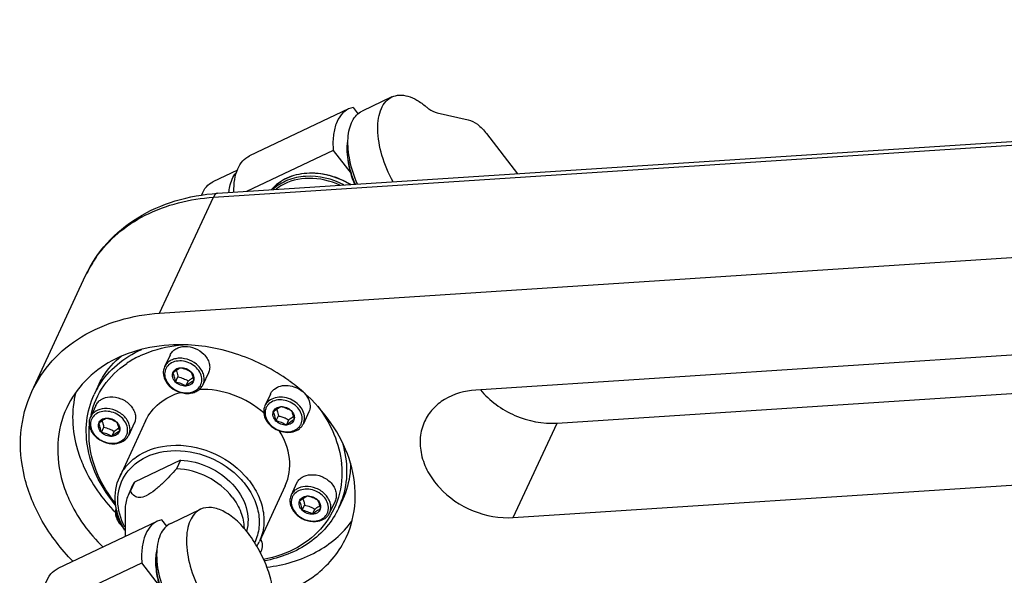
# Model space of a CAD drawing. Header units: millimetres. Extents: x 0 to 7560, y 0 to 5346.
# Tile 227 of 242: x 5809 to 5937, y 4207 to 4279. Entities that reach past the tile are written whole.
import ezdxf

# ---------------------------------------------------------------- set-up
doc = ezdxf.new("R2010")
doc.units = ezdxf.units.MM
for name, color, linetype in [('M2002301_PBL874', 7, 'Continuous'), ('M2002401_PBL935', 7, 'Continuous'), ('M2002401_PBL938', 7, 'Continuous'), ('M2200703_PBL870', 7, 'Continuous'), ('M2200805_PBL869', 7, 'Continuous'), ('M2302201_PBL884', 7, 'Continuous'), ('M2302201_PBL937', 7, 'Continuous'), ('M2302401_PBL936', 7, 'Continuous'), ('NSK_F687ZZ1_PBL1635', 7, 'Continuous'), ('NSK_F687ZZ1_PBL1636', 7, 'Continuous'), ('NSK_F687ZZ1_PBL1732', 7, 'Continuous'), ('P9140503_BOLT_PBL1729', 7, 'Continuous'), ('P9140503_BOLT_PBL868', 7, 'Continuous'), ('P9140503_BOLT_PBL871', 7, 'Continuous'), ('P9140503_BOLT_PBL872', 7, 'Continuous'), ('P9140503_BOLT_PBL879', 7, 'Continuous'), ('P9140503_BOLT_PBL880', 7, 'Continuous')]:
    doc.layers.add(name, color=color, linetype=linetype)

msp = doc.modelspace()

# ---------------------------------------------------------------- linework, layer by layer
at = {"layer": 'M2002301_PBL874', "color": 7}
for p, q in [((5830.185, 4221.712), (5824.181, 4218.868)), ((5830.185, 4221.712), (5829.668, 4220.597)), ((5824.181, 4218.868), (5823.663, 4217.752)), ((5823.962, 4218.45), (5824.181, 4218.868)), ((5823.961, 4218.447), (5823.443, 4217.332)), ((5823.663, 4217.752), (5823.443, 4217.332)), ((5822.972, 4215.159), (5822.972, 4211.797))]:
    msp.add_line(p, q, dxfattribs=at)
for points, knots in [([(5830.185, 4221.712), (5831.444, 4221.661), (5833.961, 4221.024), (5837.032, 4218.842), (5838.933, 4215.806), (5839.034, 4213.459), (5838.749, 4212.455)], [0, 0, 0, 0, 0.2664819, 0.5330785, 0.7793263, 1, 1, 1, 1]), ([(5829.668, 4220.597), (5829.383, 4220.282), (5828.795, 4219.647), (5827.862, 4218.708), (5826.853, 4217.81), (5825.859, 4217.113), (5824.927, 4216.787), (5824.103, 4217.013), (5823.799, 4217.469), (5823.663, 4217.752)], [0, 0, 0, 0, 0.1643634, 0.3346689, 0.5124428, 0.686021, 0.8053423, 0.8783786, 1, 1, 1, 1]), ([(5836.901, 4216.902), (5836.057, 4217.992), (5833.819, 4219.784), (5831.058, 4220.54), (5829.668, 4220.597)], [0, 0, 0, 0, 0.4976421, 1, 1, 1, 1]), ([(5823.443, 4217.332), (5823.21, 4216.828), (5823.01, 4216.092), (5822.972, 4215.349), (5822.972, 4215.159)], [0, 0, 0, 0, 0.745487, 1, 1, 1, 1]), ([(5836.901, 4216.902), (5837.361, 4216.308), (5838.103, 4215.035), (5838.411, 4213.585), (5838.426, 4212.887)], [0, 0, 0, 0, 0.5183099, 1, 1, 1, 1])]:
    msp.add_open_spline(points, degree=3, knots=knots, dxfattribs=at)
at = {"layer": 'M2002401_PBL935', "color": 7}
for p, q in [((5852.589, 4267.515), (5852.007, 4267.318)), ((5852.589, 4267.515), (5853.253, 4266.657)), ((5852.004, 4267.317), (5839.137, 4261.22)), ((5850.001, 4261.938), (5838.748, 4256.607)), ((5850.001, 4261.938), (5852.312, 4258.953))]:
    msp.add_line(p, q, dxfattribs=at)
for points, knots in [([(5852.007, 4267.318), (5851.641, 4267.145), (5850.947, 4266.583), (5850.284, 4265.324), (5849.953, 4263.726), (5849.954, 4262.559), (5850.001, 4261.938)], [0, 0, 0, 0, 0.1999754, 0.4257931, 0.6917376, 1, 1, 1, 1]), ([(5837.102, 4256.524), (5837.093, 4257.069), (5837.153, 4258.092), (5837.525, 4259.483), (5838.173, 4260.575), (5838.807, 4261.064), (5839.139, 4261.221)], [0, 0, 0, 0, 0.3039405, 0.5676488, 0.7950863, 1, 1, 1, 1])]:
    msp.add_open_spline(points, degree=3, knots=knots, dxfattribs=at)
at = {"layer": 'M2002401_PBL938', "color": 7}
for p, q in [((5814.29, 4207.684), (5827.158, 4213.78)), ((5827.743, 4213.978), (5827.161, 4213.781)), ((5828.403, 4213.125), (5827.743, 4213.978)), ((5812.287, 4202.305), (5825.154, 4208.402)), ((5827.465, 4205.417), (5825.154, 4208.402))]:
    msp.add_line(p, q, dxfattribs=at)
for points, knots in [([(5827.161, 4213.781), (5826.795, 4213.609), (5826.101, 4213.047), (5825.438, 4211.787), (5825.107, 4210.19), (5825.108, 4209.023), (5825.154, 4208.402)], [0, 0, 0, 0, 0.1999754, 0.4257931, 0.6917376, 1, 1, 1, 1]), ([(5812.287, 4202.305), (5812.24, 4202.926), (5812.239, 4204.094), (5812.57, 4205.691), (5813.233, 4206.951), (5813.928, 4207.512), (5814.293, 4207.685)], [0, 0, 0, 0, 0.3082624, 0.5742069, 0.8000246, 1, 1, 1, 1])]:
    msp.add_open_spline(points, degree=3, knots=knots, dxfattribs=at)
at = {"layer": 'M2200703_PBL870', "color": 7}
for p, q in [((5830.483, 4236.674), (5830.526, 4236.677)), ((5830.485, 4236.667), (5830.527, 4236.674)), ((5819.484, 4231.369), (5818.967, 4230.254)), ((5825.641, 4226.817), (5822.276, 4219.568)), ((5843.782, 4218.398), (5840.417, 4211.148)), ((5851.232, 4216.635), (5850.714, 4215.519))]:
    msp.add_line(p, q, dxfattribs=at)
for centre, radius, start, end in [((5831.723, 4219.1), 17.618, 93.73792, 93.89735), ((5830.127, 4224.043), 12.366, 123.92108, 124.15844), ((5830.441, 4223.551), 12.95, 116.06332, 123.86045), ((5828.873, 4225.655), 10.922, 148.65598, 155.09897), ((5828.889, 4225.645), 10.941, 148.38677, 148.65539), ((5829.194, 4225.223), 10.899, 167.08769, 169.09754), ((5838.849, 4220.042), 12.284, 5.34706, 5.57441), ((5840.814, 4220.113), 10.914, 335.10662, 341.04593), ((5840.797, 4220.119), 10.932, 341.04684, 341.49118), ((5834.755, 4213.778), 6.243, 328.7044, 335.09278)]:
    msp.add_arc(centre, radius, start, end, dxfattribs=at)
for points, knots in [([(5819.572, 4231.38), (5820.202, 4232.403), (5821.85, 4234.291), (5823.986, 4235.584), (5825.139, 4236.088)], [0, 0, 0, 0, 0.4884096, 1, 1, 1, 1]), ([(5824.752, 4235.184), (5825.182, 4235.395), (5827.007, 4236.172), (5828.985, 4236.568), (5830.483, 4236.674)], [0, 0, 0, 0, 0.241968, 1, 1, 1, 1]), ([(5818.571, 4227.658), (5818.873, 4228.977), (5820.01, 4231.554), (5822.037, 4233.498), (5823.184, 4234.276)], [0, 0, 0, 0, 0.4939607, 1, 1, 1, 1]), ([(5819.485, 4231.369), (5819.657, 4231.74), (5820.433, 4233.196), (5821.545, 4234.467), (5822.496, 4235.263)], [0, 0, 0, 0, 0.2478895, 1, 1, 1, 1]), ([(5825.64, 4226.816), (5826.046, 4227.692), (5827.341, 4229.318), (5829.187, 4230.227), (5830.177, 4230.519)], [0, 0, 0, 0, 0.4833894, 1, 1, 1, 1]), ([(5841.031, 4227.805), (5839.877, 4228.827), (5837.18, 4230.421), (5834.086, 4230.957), (5832.573, 4230.901)], [0, 0, 0, 0, 0.5045705, 1, 1, 1, 1]), ([(5821.738, 4215.886), (5820.014, 4217.94), (5818.072, 4221.606), (5817.808, 4226.777), (5818.465, 4229.172), (5818.967, 4230.254)], [0, 0, 0, 0, 0.524617, 0.7666675, 1, 1, 1, 1]), ([(5847.983, 4228.728), (5848.836, 4227.607), (5850.239, 4225.23), (5850.946, 4222.549), (5851.075, 4221.235)], [0, 0, 0, 0, 0.5160942, 1, 1, 1, 1]), ([(5821.698, 4216.155), (5820.538, 4217.609), (5818.714, 4220.767), (5818.187, 4224.417), (5818.331, 4226.12)], [0, 0, 0, 0, 0.5212001, 1, 1, 1, 1]), ([(5843.782, 4218.399), (5844.281, 4219.475), (5844.646, 4222.083), (5843.672, 4224.479), (5842.967, 4225.57)], [0, 0, 0, 0, 0.4772455, 1, 1, 1, 1]), ([(5851.201, 4223.948), (5851.556, 4222.74), (5851.938, 4220.269), (5851.546, 4217.789), (5851.164, 4216.649)], [0, 0, 0, 0, 0.5115145, 1, 1, 1, 1]), ([(5822.929, 4213.033), (5822.385, 4214.084), (5821.725, 4216.373), (5822.63, 4219.839), (5825.311, 4222.268), (5827.676, 4222.863), (5828.906, 4222.943)], [0, 0, 0, 0, 0.2555463, 0.4921391, 0.7338288, 1, 1, 1, 1]), ([(5822.276, 4219.568), (5822.544, 4220.144), (5823.276, 4221.238), (5825.399, 4222.965), (5827.502, 4223.544), (5828.913, 4223.636)], [0, 0, 0, 0, 0.2348749, 0.4774736, 1, 1, 1, 1]), ([(5828.906, 4222.943), (5830.575, 4223.052), (5834.013, 4222.425), (5837.575, 4220.004), (5839.504, 4217.347), (5840.331, 4215.199), (5840.482, 4213.02), (5840.103, 4211.644), (5839.81, 4211.028)], [0, 0, 0, 0, 0.2646889, 0.5325751, 0.6598615, 0.7794836, 0.8919162, 1, 1, 1, 1]), ([(5828.913, 4223.636), (5830.664, 4223.75), (5834.271, 4223.096), (5838.012, 4220.564), (5840.048, 4217.783), (5840.928, 4215.533), (5841.103, 4213.246), (5840.719, 4211.799), (5840.417, 4211.148)], [0, 0, 0, 0, 0.264535, 0.5323564, 0.6596885, 0.7793981, 0.8919124, 1, 1, 1, 1]), ([(5851.079, 4221.186), (5851.213, 4219.759), (5850.971, 4216.849), (5848.898, 4212.959), (5845.393, 4210.105), (5842.488, 4209.1), (5840.957, 4208.804)], [0, 0, 0, 0, 0.2450335, 0.48494, 0.7334563, 1, 1, 1, 1]), ([(5852.262, 4221.31), (5852.259, 4220.902), (5852.169, 4219.301), (5851.735, 4217.719), (5851.232, 4216.635)], [0, 0, 0, 0, 0.2544657, 1, 1, 1, 1]), ([(5822.937, 4212.643), (5822.291, 4213.709), (5821.417, 4216.034), (5821.794, 4218.53), (5822.276, 4219.568)], [0, 0, 0, 0, 0.5215869, 1, 1, 1, 1]), ([(5850.714, 4215.52), (5850.305, 4214.637), (5849.225, 4212.953), (5846.169, 4210.172), (5843.124, 4209.005), (5841.032, 4208.633)], [0, 0, 0, 0, 0.237593, 0.481271, 1, 1, 1, 1])]:
    msp.add_open_spline(points, degree=3, knots=knots, dxfattribs=at)
at = {"layer": 'M2200805_PBL869', "color": 2}
for p, q in [((5834.452, 4255.851), (6179.797, 4278.413)), ((5827.464, 4240.793), (5834.452, 4255.851)), ((5873.371, 4214.263), (5879.065, 4226.532))]:
    msp.add_line(p, q, dxfattribs=at)
at = {"layer": 'M2200805_PBL869', "color": 7}
for p, q in [((5834.986, 4256.361), (6180.025, 4278.903)), ((5827.464, 4240.793), (6172.809, 4263.356)), ((5810.87, 4230.622), (5817.858, 4245.68)), ((6036.765, 4241.812), (5868.505, 4230.819)), ((5879.065, 4226.532), (6046.718, 4237.485)), ((5873.371, 4214.263), (6041.631, 4225.256))]:
    msp.add_line(p, q, dxfattribs=at)
at = {"layer": 'M2200805_PBL869', "color": 2}
for centre, radius, start, end in [((5832.081, 4239.067), 15.686, 146.07602, 150.66668), ((5832.169, 4239.009), 15.791, 144.94047, 146.07868), ((5831.982, 4239.124), 15.572, 150.6714, 155.10229)]:
    msp.add_arc(centre, radius, start, end, dxfattribs=at)
at = {"layer": 'M2200805_PBL869', "color": 7}
for centre, radius, start, end in [((5830.065, 4214.606), 22.094, 88.29751, 88.89323), ((5829.95, 4212.101), 24.534, 53.83082, 54.38184), ((5830.254, 4212.503), 24.031, 48.02023, 53.84943), ((5830.653, 4212.96), 23.424, 47.41631, 47.99789), ((5830.729, 4213.042), 23.312, 46.83295, 47.41632)]:
    msp.add_arc(centre, radius, start, end, dxfattribs=at)
for points, knots in [([(5817.858, 4245.68), (5818.567, 4247.208), (5820.488, 4250.093), (5824.552, 4253.423), (5829.509, 4255.61), (5833.132, 4256.24), (5834.986, 4256.361)], [0, 0, 0, 0, 0.2391883, 0.4833091, 0.7362784, 1, 1, 1, 1]), ([(5810.87, 4230.622), (5811.539, 4232.064), (5813.37, 4234.799), (5818.678, 4239.116), (5823.936, 4240.563), (5827.464, 4240.793)], [0, 0, 0, 0, 0.2348748, 0.4774689, 1, 1, 1, 1]), ([(5830.491, 4236.695), (5828.852, 4236.727), (5825.648, 4236.433), (5821.237, 4234.838), (5817.652, 4232.182), (5815.994, 4229.786), (5815.405, 4228.518)], [0, 0, 0, 0, 0.2717448, 0.5274413, 0.7682534, 1, 1, 1, 1]), ([(5844.239, 4232.045), (5842.264, 4233.46), (5837.917, 4235.699), (5833.106, 4236.619), (5830.721, 4236.69)], [0, 0, 0, 0, 0.5044711, 1, 1, 1, 1]), ([(5816.196, 4208.584), (5814.673, 4210.151), (5812.053, 4213.547), (5809.661, 4219.313), (5809.122, 4225.21), (5810.093, 4228.949), (5810.87, 4230.622)], [0, 0, 0, 0, 0.2728846, 0.5292172, 0.7695803, 1, 1, 1, 1]), ([(5816.57, 4230.518), (5816.267, 4229.328), (5816.005, 4226.794), (5816.431, 4224.289), (5816.792, 4223.059)], [0, 0, 0, 0, 0.4891467, 1, 1, 1, 1]), ([(5868.505, 4230.819), (5867.093, 4230.727), (5864.99, 4230.148), (5862.867, 4228.421), (5862.134, 4227.327), (5861.867, 4226.751)], [0, 0, 0, 0, 0.5225311, 0.7651251, 1, 1, 1, 1]), ([(5869.109, 4230.852), (5870.299, 4229.419), (5873.421, 4227.147), (5877.218, 4226.411), (5879.065, 4226.532)], [0, 0, 0, 0, 0.5016809, 1, 1, 1, 1]), ([(5852.242, 4221.32), (5851.766, 4222.938), (5850.26, 4226.134), (5847.985, 4228.818), (5846.677, 4230.045)], [0, 0, 0, 0, 0.4847042, 1, 1, 1, 1]), ([(5815.405, 4228.518), (5814.733, 4227.069), (5813.936, 4223.801), (5814.378, 4220.485), (5814.851, 4218.877)], [0, 0, 0, 0, 0.4878931, 1, 1, 1, 1]), ([(5861.867, 4226.751), (5861.565, 4226.1), (5861.181, 4224.653), (5861.357, 4222.366), (5862.236, 4220.116), (5864.272, 4217.335), (5868.014, 4214.803), (5871.62, 4214.148), (5873.371, 4214.263)], [0, 0, 0, 0, 0.1080876, 0.2206021, 0.3403122, 0.4676442, 0.7354651, 1, 1, 1, 1]), ([(5816.792, 4223.059), (5817.007, 4222.327), (5818.117, 4219.34), (5820.022, 4216.676), (5821.719, 4214.956)], [0, 0, 0, 0, 0.2399928, 1, 1, 1, 1]), ([(5851.688, 4211.679), (5852.36, 4213.127), (5853.157, 4216.395), (5852.715, 4219.712), (5852.242, 4221.32)], [0, 0, 0, 0, 0.4878931, 1, 1, 1, 1]), ([(5814.851, 4218.877), (5815.076, 4218.11), (5816.251, 4214.979), (5818.296, 4212.208), (5820.115, 4210.439)], [0, 0, 0, 0, 0.2396475, 1, 1, 1, 1]), ([(5841.387, 4207.818), (5843.609, 4208.077), (5847.847, 4209.287), (5851.253, 4212.17), (5852.45, 4213.841)], [0, 0, 0, 0, 0.5211371, 1, 1, 1, 1]), ([(5842.266, 4204.177), (5844.319, 4204.738), (5848.158, 4206.543), (5850.852, 4209.878), (5851.688, 4211.679)], [0, 0, 0, 0, 0.517368, 1, 1, 1, 1])]:
    msp.add_open_spline(points, degree=3, knots=knots, dxfattribs=at)
at = {"layer": 'M2200805_PBL869', "color": 2}
for points, knots in [([(5834.986, 4256.361), (5834.935, 4256.357), (5834.684, 4256.283), (5834.537, 4256.035), (5834.452, 4255.851)], [0, 0, 0, 0, 0.1998281, 1, 1, 1, 1]), ([(5819.243, 4248.08), (5820.034, 4249.206), (5821.957, 4251.298), (5826.887, 4254.544), (5831.404, 4255.651), (5834.452, 4255.851)], [0, 0, 0, 0, 0.2349384, 0.4787316, 1, 1, 1, 1])]:
    msp.add_open_spline(points, degree=3, knots=knots, dxfattribs=at)
at = {"layer": 'M2302201_PBL884', "color": 7}
msp.add_line((5828.904, 4213.501), (5832.78, 4215.337), dxfattribs=at)
for points, knots in [([(5832.78, 4215.337), (5832.488, 4215.199), (5831.93, 4214.772), (5831.352, 4213.822), (5831.011, 4212.611), (5830.868, 4210.608), (5831.343, 4207.8), (5832.224, 4205.618), (5832.798, 4204.533)], [0, 0, 0, 0, 0.0828113, 0.1744143, 0.2802434, 0.4019334, 0.6858876, 1, 1, 1, 1]), ([(5842.288, 4202.411), (5842.353, 4203.163), (5842.267, 4204.784), (5841.671, 4207.231), (5840.647, 4209.679), (5839.282, 4211.915), (5837.693, 4213.753), (5836.006, 4215.037), (5834.323, 4215.677), (5833.213, 4215.542), (5832.78, 4215.337)], [0, 0, 0, 0, 0.1261803, 0.2688735, 0.4195693, 0.5683054, 0.7054653, 0.8235927, 0.9198685, 1, 1, 1, 1]), ([(5828.905, 4213.501), (5828.612, 4213.363), (5828.054, 4212.936), (5827.476, 4211.986), (5827.135, 4210.775), (5826.992, 4208.772), (5827.467, 4205.964), (5828.348, 4203.782), (5828.922, 4202.697)], [0, 0, 0, 0, 0.0828113, 0.1744143, 0.2802434, 0.4019334, 0.6858876, 1, 1, 1, 1])]:
    msp.add_open_spline(points, degree=3, knots=knots, dxfattribs=at)
at = {"layer": 'M2302201_PBL937', "color": 7}
msp.add_line((5837.591, 4259.382), (5834.371, 4257.856), dxfattribs=at)
for points, knots in [([(5836.456, 4256.473), (5836.483, 4256.73), (5836.619, 4257.628), (5836.971, 4258.522), (5837.392, 4259.022)], [0, 0, 0, 0, 0.2833742, 1, 1, 1, 1]), ([(5832.933, 4256.175), (5833.077, 4256.546), (5833.444, 4257.22), (5834.052, 4257.705), (5834.372, 4257.856)], [0, 0, 0, 0, 0.529146, 1, 1, 1, 1])]:
    msp.add_open_spline(points, degree=3, knots=knots, dxfattribs=at)
at = {"layer": 'M2302401_PBL936', "color": 7}
for p, q in [((5857.626, 4268.873), (5853.75, 4267.037)), ((5863.519, 4266.813), (5867.506, 4265.921)), ((5869.922, 4264.106), (5873.948, 4258.906))]:
    msp.add_line(p, q, dxfattribs=at)
for points, knots in [([(5857.768, 4257.839), (5857.167, 4258.935), (5856.239, 4261.155), (5855.72, 4264.021), (5855.843, 4266.075), (5856.179, 4267.319), (5856.762, 4268.295), (5857.329, 4268.733), (5857.627, 4268.874)], [0, 0, 0, 0, 0.3132526, 0.5978927, 0.7199875, 0.8260187, 0.9175254, 1, 1, 1, 1]), ([(5857.627, 4268.874), (5857.926, 4269.016), (5858.63, 4269.177), (5859.763, 4269.004), (5860.946, 4268.466), (5861.693, 4267.922), (5862.069, 4267.603)], [0, 0, 0, 0, 0.2047546, 0.4322007, 0.6960637, 1, 1, 1, 1]), ([(5862.069, 4267.603), (5862.187, 4267.503), (5862.623, 4267.165), (5863.13, 4266.9), (5863.519, 4266.813)], [0, 0, 0, 0, 0.2803287, 1, 1, 1, 1]), ([(5853.144, 4257.541), (5852.717, 4258.541), (5852.085, 4260.501), (5851.831, 4262.976), (5852.067, 4264.698), (5852.43, 4265.734), (5852.984, 4266.545), (5853.488, 4266.913), (5853.751, 4267.038)], [0, 0, 0, 0, 0.3173926, 0.5974938, 0.7172608, 0.8223887, 0.914949, 1, 1, 1, 1]), ([(5867.506, 4265.921), (5867.947, 4265.823), (5868.869, 4265.304), (5869.574, 4264.556), (5869.922, 4264.106)], [0, 0, 0, 0, 0.4429145, 1, 1, 1, 1])]:
    msp.add_open_spline(points, degree=3, knots=knots, dxfattribs=at)
at = {"layer": 'NSK_F687ZZ1_PBL1635', "color": 7}
msp.add_arc((5832.294, 4208.856), 5.341, 166.16123, 168.49564, dxfattribs=at)
msp.add_open_spline([(5827.061, 4209.921), (5826.935, 4209.306), (5826.882, 4207.936), (5827.379, 4205.043), (5828.33, 4202.892), (5829.178, 4201.566)], degree=3, knots=[0, 0, 0, 0, 0.2145622, 0.4620957, 1, 1, 1, 1], dxfattribs=at)
at = {"layer": 'NSK_F687ZZ1_PBL1635', "color": 2}
msp.add_open_spline([(5828.69, 4202.588), (5828.086, 4203.715), (5827.209, 4205.957), (5826.926, 4208.383), (5827.052, 4209.485)], degree=3, knots=[0, 0, 0, 0, 0.5354547, 1, 1, 1, 1], dxfattribs=at)
at = {"layer": 'NSK_F687ZZ1_PBL1636', "color": 2}
msp.add_arc((5846.139, 4252.538), 5.615, 121.42123, 129.01262, dxfattribs=at)
at = {"layer": 'NSK_F687ZZ1_PBL1636', "color": 7}
msp.add_open_spline([(5841.983, 4256.846), (5842.518, 4257.481), (5843.971, 4258.537), (5846.655, 4259.148), (5849.545, 4258.839), (5851.379, 4258.053), (5852.226, 4257.53)], degree=3, knots=[0, 0, 0, 0, 0.2248653, 0.4686197, 0.7302865, 1, 1, 1, 1], dxfattribs=at)
at = {"layer": 'NSK_F687ZZ1_PBL1636', "color": 2}
for points, knots in [([(5852.144, 4257.532), (5851.298, 4258.044), (5849.474, 4258.813), (5846.61, 4259.11), (5843.959, 4258.508), (5842.524, 4257.474), (5841.993, 4256.854)], [0, 0, 0, 0, 0.2707777, 0.5330243, 0.7765283, 1, 1, 1, 1]), ([(5851.391, 4257.463), (5849.879, 4258.249), (5847.293, 4258.866), (5844.091, 4258.203), (5842.752, 4257.388), (5842.217, 4256.887)], [0, 0, 0, 0, 0.5277069, 0.7729798, 1, 1, 1, 1]), ([(5850.867, 4257.408), (5849.617, 4257.988), (5846.976, 4258.624), (5844.277, 4257.982), (5843.211, 4257.33)], [0, 0, 0, 0, 0.5244886, 1, 1, 1, 1])]:
    msp.add_open_spline(points, degree=3, knots=knots, dxfattribs=at)
at = {"layer": 'NSK_F687ZZ1_PBL1732', "color": 7}
msp.add_open_spline([(5851.919, 4263.516), (5851.723, 4262.603), (5851.775, 4260.513), (5852.352, 4258.541), (5852.772, 4257.518)], degree=3, knots=[0, 0, 0, 0, 0.4577762, 1, 1, 1, 1], dxfattribs=at)
at = {"layer": 'NSK_F687ZZ1_PBL1732', "color": 2}
msp.add_open_spline([(5852.874, 4257.524), (5852.488, 4258.456), (5851.933, 4260.267), (5851.798, 4262.176), (5851.901, 4263.044)], degree=3, knots=[0, 0, 0, 0, 0.535824, 1, 1, 1, 1], dxfattribs=at)
at = {"layer": 'P9140503_BOLT_PBL1729', "color": 7}
for points, knots in [([(5821.808, 4215.532), (5821.739, 4215.33), (5821.675, 4214.885), (5821.816, 4214.208), (5822.168, 4213.566), (5822.516, 4213.203), (5822.713, 4213.039)], [0, 0, 0, 0, 0.2279435, 0.4686551, 0.7265238, 1, 1, 1, 1]), ([(5821.925, 4215.117), (5821.891, 4214.956), (5821.873, 4214.613), (5822.036, 4213.914), (5822.364, 4213.445), (5822.633, 4213.185)], [0, 0, 0, 0, 0.2313229, 0.4744279, 1, 1, 1, 1])]:
    msp.add_open_spline(points, degree=3, knots=knots, dxfattribs=at)
at = {"layer": 'P9140503_BOLT_PBL868', "color": 7}
for p, q in [((5841.847, 4230.3), (5841.135, 4228.767)), ((5841.135, 4228.767), (5841.069, 4228.602)), ((5846.836, 4227.985), (5846.124, 4226.452)), ((5846.902, 4228.15), (5846.836, 4227.986)), ((5842.572, 4226.796), (5842.88, 4227.459)), ((5843.916, 4226.275), (5844.224, 4226.938)), ((5846.124, 4226.452), (5846.191, 4226.616))]:
    msp.add_line(p, q, dxfattribs=at)
for points, knots in [([(5841.847, 4230.3), (5841.905, 4230.426), (5842.055, 4230.666), (5842.471, 4231.074), (5843.188, 4231.405), (5844.174, 4231.463), (5845.174, 4231.203), (5846.059, 4230.66), (5846.713, 4229.903), (5847.043, 4229.024), (5846.994, 4228.416), (5846.902, 4228.15)], [0, 0, 0, 0, 0.0551103, 0.1113792, 0.2301634, 0.3598627, 0.4971787, 0.6353023, 0.7670805, 0.8882066, 1, 1, 1, 1]), ([(5846.191, 4226.616), (5846.282, 4226.882), (5846.331, 4227.49), (5846.001, 4228.37), (5845.347, 4229.126), (5844.462, 4229.669), (5843.462, 4229.93), (5842.477, 4229.872), (5841.76, 4229.541), (5841.343, 4229.133), (5841.194, 4228.892), (5841.135, 4228.767)], [0, 0, 0, 0, 0.1117914, 0.2329161, 0.3646918, 0.5028142, 0.6401304, 0.7698315, 0.8886192, 0.9448894, 1, 1, 1, 1]), ([(5845.893, 4226.567), (5845.978, 4226.815), (5846.02, 4227.386), (5845.697, 4228.204), (5845.069, 4228.899), (5844.228, 4229.383), (5843.291, 4229.592), (5842.382, 4229.494), (5841.743, 4229.141), (5841.395, 4228.73), (5841.279, 4228.494), (5841.237, 4228.372)], [0, 0, 0, 0, 0.1122437, 0.2342121, 0.3670293, 0.5058501, 0.6430143, 0.7716094, 0.8889672, 0.9448497, 1, 1, 1, 1]), ([(5841.069, 4228.602), (5840.978, 4228.336), (5840.929, 4227.728), (5841.259, 4226.849), (5841.912, 4226.092), (5842.798, 4225.549), (5843.797, 4225.289), (5844.783, 4225.347), (5845.5, 4225.678), (5845.916, 4226.086), (5846.066, 4226.326), (5846.124, 4226.452)], [0, 0, 0, 0, 0.1117914, 0.2329161, 0.3646918, 0.5028142, 0.6401304, 0.7698315, 0.8886192, 0.9448894, 1, 1, 1, 1]), ([(5841.237, 4228.372), (5841.152, 4228.124), (5841.11, 4227.554), (5841.433, 4226.735), (5842.061, 4226.04), (5842.902, 4225.557), (5843.84, 4225.348), (5844.748, 4225.446), (5845.387, 4225.799), (5845.736, 4226.21), (5845.851, 4226.445), (5845.893, 4226.567)], [0, 0, 0, 0, 0.1122437, 0.2342121, 0.3670293, 0.5058501, 0.6430143, 0.7716094, 0.8889672, 0.9448497, 1, 1, 1, 1]), ([(5842.572, 4226.796), (5842.412, 4226.959), (5842.221, 4227.254), (5842.155, 4227.689), (5842.188, 4227.896), (5842.221, 4227.991)], [0, 0, 0, 0, 0.5264475, 0.7687038, 1, 1, 1, 1]), ([(5842.221, 4227.991), (5842.391, 4228.131), (5842.706, 4228.379), (5843.052, 4228.584), (5843.214, 4228.665)], [0, 0, 0, 0, 0.5488812, 1, 1, 1, 1]), ([(5842.221, 4227.991), (5842.253, 4228.085), (5842.351, 4228.265), (5842.666, 4228.554), (5842.994, 4228.65), (5843.214, 4228.665)], [0, 0, 0, 0, 0.235503, 0.4774118, 1, 1, 1, 1]), ([(5842.572, 4226.796), (5842.534, 4227.018), (5842.452, 4227.427), (5842.303, 4227.819), (5842.221, 4227.991)], [0, 0, 0, 0, 0.5411926, 1, 1, 1, 1]), ([(5842.663, 4228.333), (5842.687, 4228.267), (5842.78, 4227.982), (5842.841, 4227.686), (5842.88, 4227.459)], [0, 0, 0, 0, 0.2311675, 1, 1, 1, 1]), ([(5843.214, 4228.665), (5843.457, 4228.681), (5843.958, 4228.594), (5844.384, 4228.32), (5844.558, 4228.144)], [0, 0, 0, 0, 0.4960372, 1, 1, 1, 1]), ([(5843.214, 4228.665), (5843.452, 4228.617), (5843.922, 4228.492), (5844.353, 4228.268), (5844.558, 4228.144)], [0, 0, 0, 0, 0.5030524, 1, 1, 1, 1]), ([(5844.558, 4228.144), (5844.64, 4227.971), (5844.788, 4227.58), (5844.871, 4227.171), (5844.909, 4226.949)], [0, 0, 0, 0, 0.4588052, 1, 1, 1, 1]), ([(5844.558, 4228.144), (5844.719, 4227.981), (5844.91, 4227.685), (5844.976, 4227.251), (5844.942, 4227.044), (5844.909, 4226.949)], [0, 0, 0, 0, 0.5264475, 0.7687038, 1, 1, 1, 1]), ([(5843.916, 4226.275), (5843.673, 4226.259), (5843.172, 4226.345), (5842.746, 4226.62), (5842.572, 4226.796)], [0, 0, 0, 0, 0.4960372, 1, 1, 1, 1]), ([(5843.916, 4226.275), (5843.712, 4226.4), (5843.28, 4226.623), (5842.81, 4226.749), (5842.572, 4226.796)], [0, 0, 0, 0, 0.4969476, 1, 1, 1, 1]), ([(5842.88, 4227.459), (5842.939, 4227.447), (5843.177, 4227.396), (5843.411, 4227.326), (5843.581, 4227.26)], [0, 0, 0, 0, 0.248418, 1, 1, 1, 1]), ([(5843.581, 4227.26), (5843.637, 4227.238), (5843.859, 4227.146), (5844.071, 4227.031), (5844.224, 4226.938)], [0, 0, 0, 0, 0.2534107, 1, 1, 1, 1]), ([(5844.909, 4226.949), (5844.877, 4226.855), (5844.779, 4226.674), (5844.465, 4226.386), (5844.136, 4226.289), (5843.916, 4226.275)], [0, 0, 0, 0, 0.235503, 0.4774118, 1, 1, 1, 1]), ([(5844.909, 4226.949), (5844.747, 4226.868), (5844.402, 4226.663), (5844.086, 4226.415), (5843.916, 4226.275)], [0, 0, 0, 0, 0.4511167, 1, 1, 1, 1]), ([(5844.224, 4226.938), (5844.275, 4226.979), (5844.468, 4227.136), (5844.668, 4227.285), (5844.821, 4227.385)], [0, 0, 0, 0, 0.2637586, 1, 1, 1, 1])]:
    msp.add_open_spline(points, degree=3, knots=knots, dxfattribs=at)
at = {"layer": 'P9140503_BOLT_PBL871', "color": 7}
for p, q in [((5819.18, 4228.82), (5818.468, 4227.286)), ((5824.169, 4226.504), (5823.457, 4224.971)), ((5819.905, 4225.315), (5820.213, 4225.978)), ((5821.249, 4224.794), (5821.557, 4225.457))]:
    msp.add_line(p, q, dxfattribs=at)
msp.add_arc((5816.563, 4225.611), 3.65, 16.32974, 19.87035, dxfattribs=at)
for points, knots in [([(5819.18, 4228.819), (5819.253, 4228.978), (5819.455, 4229.279), (5820.039, 4229.754), (5820.617, 4229.913), (5821.005, 4229.938)], [0, 0, 0, 0, 0.2348752, 0.477466, 1, 1, 1, 1]), ([(5821.005, 4229.938), (5821.487, 4229.97), (5822.478, 4229.79), (5823.507, 4229.094), (5824.067, 4228.329), (5824.309, 4227.71), (5824.357, 4227.081), (5824.252, 4226.683), (5824.169, 4226.504)], [0, 0, 0, 0, 0.2645337, 0.5323565, 0.659689, 0.7793989, 0.8919131, 1, 1, 1, 1]), ([(5820.29, 4228.058), (5819.999, 4228.039), (5819.439, 4227.909), (5818.874, 4227.474), (5818.602, 4227.018), (5818.45, 4226.508), (5818.511, 4225.792), (5818.945, 4225.004), (5819.656, 4224.371), (5820.542, 4223.973), (5821.192, 4223.899), (5821.506, 4223.919)], [0, 0, 0, 0, 0.1248415, 0.2390101, 0.2942653, 0.3496277, 0.4645401, 0.5903441, 0.7259094, 0.8650643, 1, 1, 1, 1]), ([(5820.294, 4228.405), (5819.905, 4228.379), (5819.327, 4228.22), (5818.743, 4227.745), (5818.542, 4227.445), (5818.468, 4227.286)], [0, 0, 0, 0, 0.5225315, 0.7651252, 1, 1, 1, 1]), ([(5821.506, 4223.919), (5821.797, 4223.938), (5822.356, 4224.068), (5822.922, 4224.504), (5823.194, 4224.96), (5823.346, 4225.47), (5823.285, 4226.186), (5822.851, 4226.973), (5822.14, 4227.607), (5821.254, 4228.005), (5820.604, 4228.079), (5820.29, 4228.058)], [0, 0, 0, 0, 0.1248415, 0.2390101, 0.2942653, 0.3496277, 0.4645401, 0.5903441, 0.7259094, 0.8650643, 1, 1, 1, 1]), ([(5823.457, 4224.971), (5823.54, 4225.149), (5823.646, 4225.548), (5823.597, 4226.176), (5823.356, 4226.795), (5822.796, 4227.56), (5821.767, 4228.256), (5820.775, 4228.436), (5820.294, 4228.405)], [0, 0, 0, 0, 0.1080877, 0.220602, 0.3403117, 0.4676434, 0.7354644, 1, 1, 1, 1]), ([(5818.468, 4227.286), (5818.385, 4227.107), (5818.28, 4226.709), (5818.328, 4226.08), (5818.57, 4225.461), (5819.13, 4224.697), (5820.159, 4224), (5821.15, 4223.82), (5821.632, 4223.852)], [0, 0, 0, 0, 0.1080877, 0.220602, 0.3403117, 0.4676434, 0.7354644, 1, 1, 1, 1]), ([(5819.905, 4225.315), (5819.745, 4225.478), (5819.554, 4225.774), (5819.488, 4226.208), (5819.521, 4226.415), (5819.554, 4226.51)], [0, 0, 0, 0, 0.5264475, 0.7687038, 1, 1, 1, 1]), ([(5819.554, 4226.51), (5819.724, 4226.65), (5820.039, 4226.898), (5820.385, 4227.103), (5820.547, 4227.184)], [0, 0, 0, 0, 0.5488812, 1, 1, 1, 1]), ([(5819.554, 4226.51), (5819.586, 4226.604), (5819.684, 4226.784), (5819.999, 4227.073), (5820.327, 4227.169), (5820.547, 4227.184)], [0, 0, 0, 0, 0.235503, 0.4774118, 1, 1, 1, 1]), ([(5819.905, 4225.315), (5819.867, 4225.537), (5819.784, 4225.946), (5819.636, 4226.338), (5819.554, 4226.51)], [0, 0, 0, 0, 0.5411991, 1, 1, 1, 1]), ([(5820.066, 4226.638), (5820.081, 4226.586), (5820.14, 4226.368), (5820.184, 4226.147), (5820.213, 4225.978)], [0, 0, 0, 0, 0.2388817, 1, 1, 1, 1]), ([(5820.547, 4227.184), (5820.79, 4227.2), (5821.291, 4227.113), (5821.717, 4226.839), (5821.891, 4226.663)], [0, 0, 0, 0, 0.4960372, 1, 1, 1, 1]), ([(5820.547, 4227.184), (5820.785, 4227.136), (5821.254, 4227.011), (5821.686, 4226.788), (5821.891, 4226.663)], [0, 0, 0, 0, 0.5030478, 1, 1, 1, 1]), ([(5821.891, 4226.663), (5821.973, 4226.49), (5822.121, 4226.099), (5822.204, 4225.69), (5822.242, 4225.468)], [0, 0, 0, 0, 0.4588009, 1, 1, 1, 1]), ([(5821.891, 4226.663), (5822.051, 4226.5), (5822.242, 4226.204), (5822.308, 4225.77), (5822.275, 4225.563), (5822.242, 4225.468)], [0, 0, 0, 0, 0.5264475, 0.7687038, 1, 1, 1, 1]), ([(5821.249, 4224.794), (5821.006, 4224.778), (5820.505, 4224.864), (5820.079, 4225.139), (5819.905, 4225.315)], [0, 0, 0, 0, 0.4960372, 1, 1, 1, 1]), ([(5821.249, 4224.794), (5821.044, 4224.919), (5820.613, 4225.143), (5820.143, 4225.268), (5819.905, 4225.315)], [0, 0, 0, 0, 0.4969501, 1, 1, 1, 1]), ([(5820.213, 4225.978), (5820.451, 4225.931), (5820.92, 4225.805), (5821.352, 4225.582), (5821.557, 4225.457)], [0, 0, 0, 0, 0.5030499, 1, 1, 1, 1]), ([(5822.242, 4225.468), (5822.21, 4225.374), (5822.112, 4225.194), (5821.797, 4224.905), (5821.469, 4224.808), (5821.249, 4224.794)], [0, 0, 0, 0, 0.235503, 0.4774118, 1, 1, 1, 1]), ([(5822.242, 4225.468), (5822.08, 4225.387), (5821.735, 4225.182), (5821.419, 4224.934), (5821.249, 4224.794)], [0, 0, 0, 0, 0.4511167, 1, 1, 1, 1]), ([(5821.557, 4225.457), (5821.607, 4225.498), (5821.801, 4225.655), (5822, 4225.804), (5822.154, 4225.904)], [0, 0, 0, 0, 0.2637583, 1, 1, 1, 1]), ([(5821.632, 4223.852), (5822.02, 4223.877), (5822.598, 4224.036), (5823.182, 4224.511), (5823.384, 4224.812), (5823.457, 4224.971)], [0, 0, 0, 0, 0.5225315, 0.7651252, 1, 1, 1, 1])]:
    msp.add_open_spline(points, degree=3, knots=knots, dxfattribs=at)
at = {"layer": 'P9140503_BOLT_PBL872', "color": 7}
for p, q in [((5828.81, 4235.355), (5828.099, 4233.821)), ((5833.799, 4233.039), (5833.087, 4231.506)), ((5829.535, 4231.85), (5829.843, 4232.513)), ((5830.88, 4231.329), (5831.187, 4231.992))]:
    msp.add_line(p, q, dxfattribs=at)
msp.add_arc((5834.245, 4228.66), 4.51, 123.06075, 124.16617, dxfattribs=at)
for points, knots in [([(5828.81, 4235.355), (5828.887, 4235.52), (5829.1, 4235.833), (5829.556, 4236.189), (5830.119, 4236.416), (5830.977, 4236.534), (5832.101, 4236.312), (5832.878, 4235.803), (5833.196, 4235.481)], [0, 0, 0, 0, 0.1082592, 0.2203604, 0.3388931, 0.4646015, 0.7307668, 1, 1, 1, 1]), ([(5833.196, 4235.481), (5833.367, 4235.308), (5833.661, 4234.933), (5833.93, 4234.294), (5833.992, 4233.64), (5833.885, 4233.225), (5833.799, 4233.039)], [0, 0, 0, 0, 0.2730508, 0.5294791, 0.7697792, 1, 1, 1, 1]), ([(5832.485, 4233.947), (5832.166, 4234.27), (5831.389, 4234.779), (5830.265, 4235), (5829.407, 4234.883), (5828.844, 4234.656), (5828.388, 4234.3), (5828.175, 4233.986), (5828.099, 4233.821)], [0, 0, 0, 0, 0.2692332, 0.5353998, 0.6611084, 0.7796409, 0.8917414, 1, 1, 1, 1]), ([(5832.248, 4233.691), (5832.022, 4233.92), (5831.488, 4234.304), (5830.57, 4234.61), (5829.637, 4234.615), (5828.818, 4234.306), (5828.245, 4233.699), (5828.048, 4232.892), (5828.25, 4232.054), (5828.596, 4231.572), (5828.809, 4231.357)], [0, 0, 0, 0, 0.1377192, 0.2764325, 0.4085721, 0.5296835, 0.6414828, 0.7520483, 0.8703927, 1, 1, 1, 1]), ([(5828.099, 4233.821), (5828.012, 4233.636), (5827.905, 4233.22), (5827.968, 4232.566), (5828.237, 4231.927), (5828.531, 4231.552), (5828.701, 4231.38)], [0, 0, 0, 0, 0.2302193, 0.4705183, 0.7269485, 1, 1, 1, 1]), ([(5828.809, 4231.357), (5829.035, 4231.128), (5829.568, 4230.744), (5830.487, 4230.438), (5831.419, 4230.433), (5832.239, 4230.742), (5832.812, 4231.35), (5833.008, 4232.156), (5832.807, 4232.994), (5832.461, 4233.476), (5832.248, 4233.691)], [0, 0, 0, 0, 0.1377192, 0.2764325, 0.4085721, 0.5296835, 0.6414828, 0.7520483, 0.8703927, 1, 1, 1, 1]), ([(5829.535, 4231.85), (5829.375, 4232.013), (5829.184, 4232.309), (5829.118, 4232.743), (5829.152, 4232.95), (5829.184, 4233.045)], [0, 0, 0, 0, 0.5264475, 0.7687038, 1, 1, 1, 1]), ([(5829.184, 4233.045), (5829.354, 4233.185), (5829.67, 4233.433), (5830.015, 4233.638), (5830.177, 4233.719)], [0, 0, 0, 0, 0.5488881, 1, 1, 1, 1]), ([(5829.184, 4233.045), (5829.216, 4233.139), (5829.315, 4233.319), (5829.629, 4233.608), (5829.958, 4233.705), (5830.177, 4233.719)], [0, 0, 0, 0, 0.235503, 0.4774118, 1, 1, 1, 1]), ([(5829.535, 4231.85), (5829.498, 4232.072), (5829.415, 4232.481), (5829.266, 4232.873), (5829.184, 4233.045)], [0, 0, 0, 0, 0.5411926, 1, 1, 1, 1]), ([(5829.626, 4233.387), (5829.65, 4233.322), (5829.744, 4233.036), (5829.804, 4232.741), (5829.843, 4232.513)], [0, 0, 0, 0, 0.2311673, 1, 1, 1, 1]), ([(5830.177, 4233.719), (5830.42, 4233.735), (5830.921, 4233.649), (5831.347, 4233.374), (5831.521, 4233.198)], [0, 0, 0, 0, 0.4960372, 1, 1, 1, 1]), ([(5830.177, 4233.719), (5830.415, 4233.672), (5830.885, 4233.546), (5831.316, 4233.323), (5831.521, 4233.198)], [0, 0, 0, 0, 0.5030478, 1, 1, 1, 1]), ([(5831.521, 4233.198), (5831.603, 4233.025), (5831.752, 4232.634), (5831.835, 4232.225), (5831.872, 4232.003)], [0, 0, 0, 0, 0.4588052, 1, 1, 1, 1]), ([(5831.521, 4233.198), (5831.682, 4233.035), (5831.873, 4232.739), (5831.939, 4232.305), (5831.905, 4232.098), (5831.872, 4232.003)], [0, 0, 0, 0, 0.5264475, 0.7687038, 1, 1, 1, 1]), ([(5833.087, 4231.506), (5833.174, 4231.691), (5833.281, 4232.107), (5833.218, 4232.761), (5832.949, 4233.399), (5832.655, 4233.775), (5832.485, 4233.947)], [0, 0, 0, 0, 0.2302193, 0.4705183, 0.7269485, 1, 1, 1, 1]), ([(5830.88, 4231.329), (5830.636, 4231.313), (5830.135, 4231.4), (5829.709, 4231.674), (5829.535, 4231.85)], [0, 0, 0, 0, 0.4960372, 1, 1, 1, 1]), ([(5830.88, 4231.329), (5830.675, 4231.454), (5830.243, 4231.678), (5829.774, 4231.803), (5829.535, 4231.85)], [0, 0, 0, 0, 0.4969501, 1, 1, 1, 1]), ([(5829.843, 4232.513), (5830.081, 4232.466), (5830.551, 4232.34), (5830.982, 4232.117), (5831.187, 4231.992)], [0, 0, 0, 0, 0.5030499, 1, 1, 1, 1]), ([(5831.872, 4232.003), (5831.84, 4231.909), (5831.742, 4231.729), (5831.428, 4231.44), (5831.099, 4231.344), (5830.88, 4231.329)], [0, 0, 0, 0, 0.235503, 0.4774118, 1, 1, 1, 1]), ([(5831.872, 4232.003), (5831.711, 4231.922), (5831.365, 4231.717), (5831.049, 4231.469), (5830.88, 4231.329)], [0, 0, 0, 0, 0.4511119, 1, 1, 1, 1]), ([(5831.187, 4231.992), (5831.231, 4232.028), (5831.402, 4232.167), (5831.578, 4232.3), (5831.712, 4232.391)], [0, 0, 0, 0, 0.2610836, 1, 1, 1, 1]), ([(5828.701, 4231.38), (5829.02, 4231.057), (5829.797, 4230.548), (5830.921, 4230.327), (5831.779, 4230.444), (5832.342, 4230.671), (5832.798, 4231.027), (5833.011, 4231.34), (5833.087, 4231.506)], [0, 0, 0, 0, 0.2692332, 0.5353998, 0.6611084, 0.7796409, 0.8917414, 1, 1, 1, 1])]:
    msp.add_open_spline(points, degree=3, knots=knots, dxfattribs=at)
at = {"layer": 'P9140503_BOLT_PBL879', "color": 7}
msp.add_line((5840.612, 4209.861), (5840.545, 4209.717), dxfattribs=at)
msp.add_open_spline([(5840.579, 4211.482), (5840.696, 4211.221), (5840.836, 4210.668), (5840.725, 4210.103), (5840.612, 4209.861)], degree=3, knots=[0, 0, 0, 0, 0.5168031, 1, 1, 1, 1], dxfattribs=at)
at = {"layer": 'P9140503_BOLT_PBL880', "color": 7}
for p, q in [((5845.254, 4218.711), (5844.542, 4217.178)), ((5850.242, 4216.396), (5849.531, 4214.862)), ((5845.979, 4215.207), (5846.286, 4215.869)), ((5847.323, 4214.686), (5847.63, 4215.348))]:
    msp.add_line(p, q, dxfattribs=at)
msp.add_arc((5842.649, 4215.506), 3.637, 16.33069, 19.88368, dxfattribs=at)
for points, knots in [([(5845.254, 4218.711), (5845.327, 4218.87), (5845.529, 4219.17), (5846.112, 4219.645), (5846.691, 4219.805), (5847.079, 4219.83)], [0, 0, 0, 0, 0.2348752, 0.477466, 1, 1, 1, 1]), ([(5847.079, 4219.83), (5847.56, 4219.861), (5848.552, 4219.681), (5849.581, 4218.985), (5850.141, 4218.22), (5850.383, 4217.602), (5850.431, 4216.973), (5850.326, 4216.575), (5850.243, 4216.396)], [0, 0, 0, 0, 0.2645337, 0.5323565, 0.659689, 0.7793989, 0.8919131, 1, 1, 1, 1]), ([(5846.363, 4217.95), (5846.072, 4217.931), (5845.513, 4217.801), (5844.947, 4217.365), (5844.676, 4216.91), (5844.524, 4216.399), (5844.585, 4215.684), (5845.019, 4214.896), (5845.73, 4214.263), (5846.615, 4213.865), (5847.265, 4213.79), (5847.58, 4213.811)], [0, 0, 0, 0, 0.1248415, 0.2390101, 0.2942653, 0.3496277, 0.4645401, 0.5903441, 0.7259094, 0.8650643, 1, 1, 1, 1]), ([(5846.367, 4218.296), (5845.979, 4218.271), (5845.401, 4218.112), (5844.817, 4217.637), (5844.615, 4217.336), (5844.542, 4217.178)], [0, 0, 0, 0, 0.5225315, 0.7651252, 1, 1, 1, 1]), ([(5847.58, 4213.811), (5847.871, 4213.83), (5848.43, 4213.96), (5848.996, 4214.396), (5849.268, 4214.851), (5849.419, 4215.361), (5849.358, 4216.077), (5848.924, 4216.865), (5848.213, 4217.498), (5847.328, 4217.896), (5846.678, 4217.971), (5846.363, 4217.95)], [0, 0, 0, 0, 0.1248415, 0.2390101, 0.2942653, 0.3496277, 0.4645401, 0.5903441, 0.7259094, 0.8650643, 1, 1, 1, 1]), ([(5849.531, 4214.862), (5849.614, 4215.041), (5849.719, 4215.439), (5849.671, 4216.068), (5849.429, 4216.687), (5848.869, 4217.451), (5847.84, 4218.148), (5846.849, 4218.328), (5846.367, 4218.296)], [0, 0, 0, 0, 0.1080877, 0.220602, 0.3403117, 0.4676434, 0.7354644, 1, 1, 1, 1]), ([(5844.542, 4217.178), (5844.459, 4216.999), (5844.353, 4216.601), (5844.401, 4215.972), (5844.643, 4215.353), (5845.203, 4214.588), (5846.232, 4213.892), (5847.224, 4213.712), (5847.705, 4213.743)], [0, 0, 0, 0, 0.1080877, 0.220602, 0.3403117, 0.4676434, 0.7354644, 1, 1, 1, 1]), ([(5845.979, 4215.207), (5845.818, 4215.369), (5845.627, 4215.665), (5845.561, 4216.099), (5845.595, 4216.307), (5845.628, 4216.402)], [0, 0, 0, 0, 0.5264475, 0.7687038, 1, 1, 1, 1]), ([(5845.628, 4216.402), (5845.797, 4216.541), (5846.113, 4216.789), (5846.459, 4216.995), (5846.62, 4217.075)], [0, 0, 0, 0, 0.5488812, 1, 1, 1, 1]), ([(5845.628, 4216.402), (5845.66, 4216.495), (5845.758, 4216.676), (5846.072, 4216.965), (5846.401, 4217.061), (5846.62, 4217.075)], [0, 0, 0, 0, 0.235503, 0.4774118, 1, 1, 1, 1]), ([(5845.979, 4215.207), (5845.941, 4215.429), (5845.858, 4215.838), (5845.71, 4216.229), (5845.628, 4216.402)], [0, 0, 0, 0, 0.5411923, 1, 1, 1, 1]), ([(5846.14, 4216.529), (5846.155, 4216.477), (5846.214, 4216.26), (5846.257, 4216.038), (5846.286, 4215.869)], [0, 0, 0, 0, 0.2388644, 1, 1, 1, 1]), ([(5846.62, 4217.075), (5846.864, 4217.091), (5847.364, 4217.005), (5847.791, 4216.73), (5847.964, 4216.554)], [0, 0, 0, 0, 0.4960372, 1, 1, 1, 1]), ([(5846.62, 4217.075), (5846.859, 4217.028), (5847.328, 4216.903), (5847.76, 4216.679), (5847.964, 4216.554)], [0, 0, 0, 0, 0.5030478, 1, 1, 1, 1]), ([(5847.964, 4216.554), (5848.047, 4216.382), (5848.195, 4215.991), (5848.278, 4215.581), (5848.316, 4215.359)], [0, 0, 0, 0, 0.4588077, 1, 1, 1, 1]), ([(5847.964, 4216.554), (5848.125, 4216.392), (5848.316, 4216.096), (5848.382, 4215.662), (5848.348, 4215.454), (5848.316, 4215.359)], [0, 0, 0, 0, 0.5264475, 0.7687038, 1, 1, 1, 1]), ([(5847.323, 4214.686), (5847.08, 4214.67), (5846.579, 4214.756), (5846.153, 4215.031), (5845.979, 4215.207)], [0, 0, 0, 0, 0.4960372, 1, 1, 1, 1]), ([(5847.323, 4214.686), (5847.118, 4214.81), (5846.686, 4215.034), (5846.217, 4215.159), (5845.979, 4215.207)], [0, 0, 0, 0, 0.4969501, 1, 1, 1, 1]), ([(5846.286, 4215.869), (5846.524, 4215.822), (5846.994, 4215.697), (5847.426, 4215.473), (5847.63, 4215.348)], [0, 0, 0, 0, 0.5030499, 1, 1, 1, 1]), ([(5848.316, 4215.359), (5848.283, 4215.266), (5848.185, 4215.085), (5847.871, 4214.796), (5847.542, 4214.7), (5847.323, 4214.686)], [0, 0, 0, 0, 0.235503, 0.4774118, 1, 1, 1, 1]), ([(5848.316, 4215.359), (5848.154, 4215.279), (5847.808, 4215.073), (5847.493, 4214.825), (5847.323, 4214.686)], [0, 0, 0, 0, 0.4511167, 1, 1, 1, 1]), ([(5847.63, 4215.348), (5847.681, 4215.39), (5847.874, 4215.546), (5848.074, 4215.695), (5848.228, 4215.795)], [0, 0, 0, 0, 0.2637587, 1, 1, 1, 1]), ([(5847.705, 4213.743), (5848.093, 4213.769), (5848.672, 4213.928), (5849.256, 4214.403), (5849.457, 4214.704), (5849.531, 4214.862)], [0, 0, 0, 0, 0.5225315, 0.7651252, 1, 1, 1, 1])]:
    msp.add_open_spline(points, degree=3, knots=knots, dxfattribs=at)

doc.saveas('drawing.dxf')
